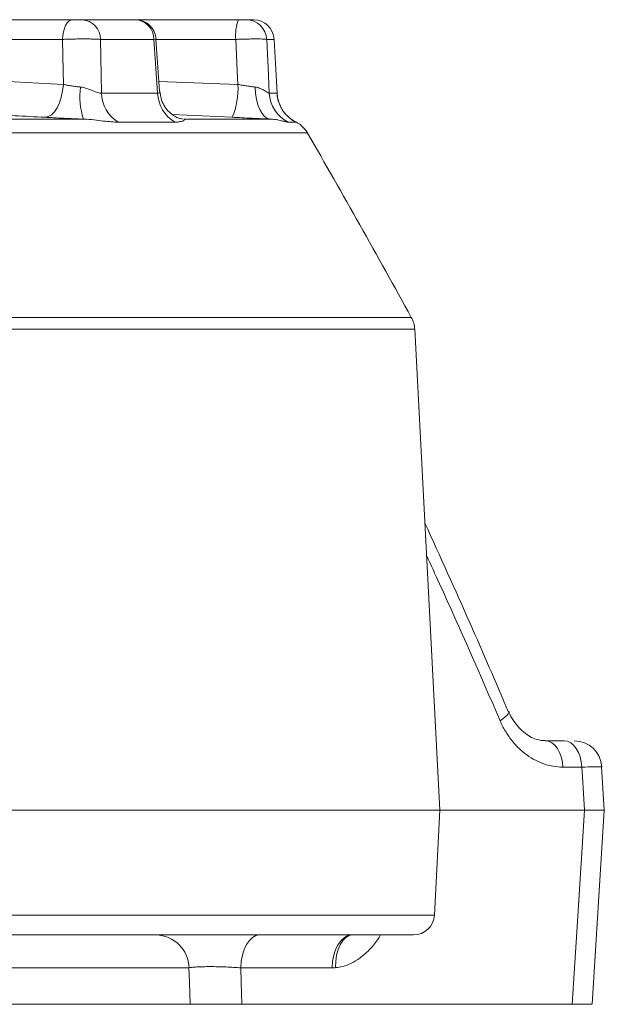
# Model space of a CAD drawing. Header units: millimetres. Extents: x 0 to 8410, y 0 to 5940.
# Tile 111 of 179: x 5609 to 5693, y 2683 to 2825. Entities that reach past the tile are written whole.
import ezdxf

# ---------------------------------------------------------------- set-up
doc = ezdxf.new("R2010")
doc.units = ezdxf.units.MM
doc.header["$LTSCALE"] = 10

msp = doc.modelspace()

# ---------------------------------------------------------------- linework, layer by layer
at = {"color": 7, "linetype": 'Continuous', "lineweight": 0}
for p, q in [((5579.82, 2824.87), (5616.26, 2824.87)), ((5617.63, 2824.87), (5625.23, 2824.87)), ((5625.23, 2824.87), (5640.15, 2824.87)), ((5641.26, 2824.87), (5642.32, 2824.87)), ((5628.8, 2814.55), (5628.27, 2822.08)), ((5651.94, 2805.37), (5651.93, 2805.37)), ((5651.94, 2805.36), (5651.94, 2805.37)), ((5669.2, 2710.87), (5665.57, 2780.22)), ((5684.4, 2720.87), (5687.11, 2720.87)), ((5692.91, 2710.88), (5692.51, 2717.12)), ((5509.95, 2710.87), (5669.2, 2710.87)), ((5668.41, 2695.71), (5669.2, 2710.87)), ((5669.2, 2710.87), (5690.06, 2710.87)), ((5691.14, 2682.87), (5692.91, 2710.87)), ((5665.41, 2692.87), (5508.33, 2692.87)), ((5598.35, 2682.87), (5633.19, 2682.87)), ((5640.66, 2682.87), (5688.28, 2682.87))]:
    msp.add_line(p, q, dxfattribs=at)
at = {"color": 8, "linetype": 'Continuous', "lineweight": 0}
for p, q in [((5614.79, 2822.03), (5582.79, 2822.03)), ((5627.97, 2822.03), (5620.27, 2822.03)), ((5639.78, 2822.03), (5628.28, 2822.03)), ((5645.32, 2822.03), (5644.24, 2822.03)), ((5628.7, 2815.98), (5640.09, 2815.53)), ((5620.42, 2814.28), (5628.51, 2814.28)), ((5644.6, 2814.28), (5645.73, 2814.28)), ((5588.04, 2810.53), (5617.83, 2810.53)), ((5639.24, 2810.8), (5630.61, 2811.19)), ((5632.28, 2810.53), (5644.81, 2810.53)), ((5631, 2810.1), (5622.81, 2810.1)), ((5648.44, 2810.1), (5647.3, 2810.1)), ((5650.12, 2808.53), (5499.87, 2808.53)), ((5506.67, 2781.93), (5665.08, 2781.93)), ((5665.57, 2780.22), (5506.82, 2780.22)), ((5689.66, 2717.08), (5686.93, 2717.08)), ((5509.27, 2695.71), (5668.41, 2695.71)), ((5633.03, 2688.13), (5597.94, 2688.13)), ((5653.65, 2688.13), (5640.5, 2688.13))]:
    msp.add_line(p, q, dxfattribs=at)
at = {"color": 8, "linetype": 'Continuous', "lineweight": 0, "flags": 128}
for points in [[(5616.26, 2824.87), (5615.98, 2824.82), (5615.71, 2824.66), (5615.46, 2824.4), (5615.24, 2824.05), (5615.06, 2823.62), (5614.92, 2823.13), (5614.83, 2822.59), (5614.79, 2822.03)], [(5614.92, 2815.53), (5614.88, 2817.51), (5614.79, 2822.03)], [(5620.27, 2822.03), (5620.37, 2816.89), (5620.42, 2814.28)], [(5628.51, 2814.28), (5628.22, 2818.55), (5627.97, 2822.03)], [(5640.09, 2815.53), (5639.99, 2817.51), (5639.78, 2822.03)], [(5644.24, 2822.03), (5644.48, 2816.89), (5644.6, 2814.28)], [(5614.92, 2815.53), (5614.81, 2814.59), (5614.62, 2813.7), (5614.35, 2812.88), (5614.01, 2812.17), (5613.62, 2811.59), (5613.19, 2811.15), (5612.73, 2810.89), (5612.26, 2810.8)], [(5642.58, 2815.16), (5642.62, 2814.25), (5642.75, 2813.39), (5642.95, 2812.61), (5643.22, 2811.92), (5643.56, 2811.35), (5643.94, 2810.92), (5644.36, 2810.64), (5644.81, 2810.53)], [(5677.89, 2723.76), (5678.3, 2724.04), (5678.63, 2724.31), (5678.88, 2724.55), (5679.05, 2724.78), (5679.12, 2724.97), (5679.11, 2725.11)], [(5686.93, 2717.08), (5686.86, 2717.83), (5686.7, 2718.55), (5686.46, 2719.2), (5686.14, 2719.77), (5685.76, 2720.24), (5685.34, 2720.59), (5684.87, 2720.8), (5684.4, 2720.87)], [(5690.06, 2710.87), (5689.75, 2715.66), (5689.66, 2717.08)], [(5688.28, 2682.87), (5689.04, 2694.83), (5690.06, 2710.87)], [(5640.5, 2688.13), (5640.57, 2689.07), (5640.74, 2689.96), (5641, 2690.78), (5641.34, 2691.5), (5641.74, 2692.08), (5642.2, 2692.52), (5642.69, 2692.78), (5643.2, 2692.87)], [(5653.65, 2688.13), (5653.72, 2689.07), (5653.9, 2689.96), (5654.17, 2690.78), (5654.53, 2691.5), (5654.95, 2692.08), (5655.43, 2692.52), (5655.94, 2692.78), (5656.48, 2692.87)], [(5654.17, 2688.16), (5654.19, 2689.08), (5654.31, 2689.96), (5654.52, 2690.76), (5654.82, 2691.47), (5655.2, 2692.05), (5655.64, 2692.49), (5656.13, 2692.77), (5656.53, 2692.87)], [(5633.19, 2682.87), (5633.09, 2686.08), (5633.03, 2688.13)], [(5640.5, 2688.13), (5640.56, 2686.08), (5640.66, 2682.87)]]:
    msp.add_lwpolyline(points, dxfattribs=at)
at = {"color": 7, "linetype": 'Continuous', "lineweight": 0, "flags": 128}
for points in [[(5645.73, 2814.28), (5645.5, 2818.55), (5645.32, 2822.03)], [(5689.66, 2717.08), (5689.59, 2717.83), (5689.43, 2718.55), (5689.19, 2719.2), (5688.87, 2719.77), (5688.49, 2720.24), (5688.06, 2720.59), (5687.59, 2720.8), (5687.11, 2720.87)]]:
    msp.add_lwpolyline(points, dxfattribs=at)
at = {"color": 8, "linetype": 'Continuous', "lineweight": 0}
for centre, radius, start, end in [((5617.45, 2822.06), 2.81, 359.3071, 86.3399), ((5645.79, 2822.7), 6.04, 158.9586, 186.4052), ((5641.26, 2821.88), 2.99, 2.8372, 89.8569), ((5627.36, 2813.73), 10.06, 171.826, 198.5187), ((5629.97, 2814.9), 10.14, 336.1408, 3.5739), ((5625.5, 2814.4), 5.08, 181.3167, 237.9875), ((5633.55, 2814.45), 5.04, 181.8299, 239.6271), ((5649.6, 2814.54), 5, 182.9186, 242.6779), ((5650.72, 2814.55), 5, 182.998, 242.8818), ((5628.16, 2688), 4.88, 1.6016, 88.7232)]:
    msp.add_arc(centre, radius, start, end, dxfattribs=at)
at = {"color": 7, "linetype": 'Continuous', "lineweight": 0}
for centre, radius, start, end in [((5625.11, 2822.01), 2.87, 0.4405, 87.5658), ((5625.31, 2821.87), 3, 4.0671, 90), ((5642.32, 2821.87), 3, 2.9948, 89.9951), ((5646.65, 2806.54), 4, 29.9465, 68.7212), ((4350.38, 2059.74), 1500, 28.78078, 29.94653), ((5661.58, 2780.01), 4, 3, 28.7808), ((5688.55, 2716.87), 4, 3.7827, 90.0003), ((5665.41, 2695.87), 3, 270, 357)]:
    msp.add_arc(centre, radius, start, end, dxfattribs=at)
for points, knots in [([(5616.26, 2824.87), (5616.38, 2824.87), (5616.51, 2824.87), (5616.77, 2824.87), (5616.9, 2824.87), (5617.16, 2824.87), (5617.28, 2824.87), (5617.48, 2824.87), (5617.57, 2824.87), (5617.63, 2824.87)], [0, 0, 0, 0, 0.25, 0.25, 0.5, 0.5, 0.75, 0.75, 1, 1, 1, 1]), ([(5640.15, 2824.87), (5640.28, 2824.87), (5640.42, 2824.87), (5640.67, 2824.87), (5640.79, 2824.87), (5641, 2824.87), (5641.08, 2824.87), (5641.21, 2824.87), (5641.25, 2824.87), (5641.26, 2824.87)], [0, 0, 0, 0, 0.25, 0.25, 0.5, 0.5, 0.75, 0.75, 1, 1, 1, 1]), ([(5628.25, 2822.08), (5628.26, 2822.07), (5628.29, 2822.06), (5628.09, 2822.04), (5627.97, 2822.03)], [0, 0, 0, 0, 0.420525, 1, 1, 1, 1]), ([(5632.1, 2810.55), (5632, 2810.56), (5631.82, 2810.58), (5631.3, 2810.75), (5630.65, 2811.12), (5629.98, 2811.71), (5629.39, 2812.52), (5628.96, 2813.49), (5628.88, 2814.21), (5628.83, 2814.55)], [0, 0, 0, 0, 0.1362525, 0.2755945, 0.4129515, 0.556271, 0.7028128, 0.8549249, 1, 1, 1, 1]), ([(5646.14, 2812.61), (5646.09, 2812.71), (5645.89, 2813.11), (5645.75, 2813.69), (5645.76, 2814.16), (5645.76, 2814.29)], [0, 0, 0, 0, 0.190089, 0.776153, 1, 1, 1, 1]), ([(5648.29, 2810.18), (5648.3, 2810.18), (5648.31, 2810.17), (5648.2, 2810.23), (5647.98, 2810.37), (5647.64, 2810.6), (5647.07, 2811.09), (5646.5, 2811.77), (5646.24, 2812.38), (5646.14, 2812.61)], [0, 0, 0, 0, 0.115914, 0.24822, 0.314294, 0.402293, 0.553938, 0.825566, 1, 1, 1, 1]), ([(5644.81, 2810.53), (5644.39, 2810.55), (5643.95, 2810.57), (5643.05, 2810.61), (5642.59, 2810.63), (5641.65, 2810.68), (5641.16, 2810.7), (5640.2, 2810.75), (5639.72, 2810.77), (5639.24, 2810.8)], [0, 0, 0, 0, 0.25, 0.25, 0.5, 0.5, 0.75, 0.75, 1, 1, 1, 1]), ([(5679.06, 2725.09), (5677.24, 2729.34), (5673.34, 2738.45), (5669.23, 2747.47), (5667.03, 2752.28)], [0, 0, 0, 0, 0.46598, 1, 1, 1, 1]), ([(5684.35, 2720.9), (5684.12, 2720.9), (5683.57, 2720.91), (5682.69, 2721.2), (5681.71, 2721.74), (5680.8, 2722.5), (5679.98, 2723.51), (5679.41, 2724.38), (5679.18, 2724.99), (5679.13, 2725.14)], [0, 0, 0, 0, 0.134498, 0.315483, 0.478386, 0.649138, 0.796273, 0.950596, 1, 1, 1, 1]), ([(5692.44, 2717.12), (5692.45, 2717.12), (5692.47, 2717.14), (5691.54, 2717.12), (5690.29, 2717.1), (5689.66, 2717.08)], [0, 0, 0, 0, 0.230685, 0.615405, 1, 1, 1, 1]), ([(5692.83, 2710.87), (5692.84, 2710.87), (5692.87, 2710.87), (5691.94, 2710.87), (5690.68, 2710.87), (5690.06, 2710.87)], [0, 0, 0, 0, 0.2302583, 0.6151361, 1, 1, 1, 1]), ([(5640.66, 2682.87), (5640.33, 2682.87), (5639.99, 2682.87), (5639.27, 2682.87), (5638.89, 2682.87), (5638.14, 2682.87), (5637.75, 2682.87), (5636.99, 2682.87), (5636.62, 2682.87), (5635.9, 2682.87), (5635.55, 2682.87), (5635.07, 2682.87), (5634.92, 2682.87), (5634.62, 2682.87), (5634.48, 2682.87), (5634.08, 2682.87), (5633.85, 2682.87), (5633.46, 2682.87), (5633.3, 2682.87), (5633.19, 2682.87)], [0, 0, 0, 0, 0.125, 0.125, 0.25, 0.25, 0.375, 0.375, 0.5, 0.5, 0.625, 0.625, 0.6875, 0.6875, 0.75, 0.75, 0.875, 0.875, 1, 1, 1, 1]), ([(5691.12, 2682.87), (5691.08, 2682.87), (5690.98, 2682.87), (5689.89, 2682.87), (5688.77, 2682.87), (5688.28, 2682.87)], [0, 0, 0, 0, 0.3272456, 0.7107296, 1, 1, 1, 1])]:
    msp.add_open_spline(points, degree=3, knots=knots, dxfattribs=at)
at = {"color": 8, "linetype": 'Continuous', "lineweight": 0}
for points, knots in [([(5620.27, 2822.03), (5620.14, 2822.04), (5619.99, 2822.05), (5619.65, 2822.06), (5619.46, 2822.07), (5619.05, 2822.08), (5618.83, 2822.09), (5618.36, 2822.09), (5618.11, 2822.09), (5617.6, 2822.09), (5617.34, 2822.09), (5616.81, 2822.09), (5616.55, 2822.08), (5616.03, 2822.07), (5615.77, 2822.06), (5615.26, 2822.05), (5615.02, 2822.04), (5614.79, 2822.03)], [0, 0, 0, 0, 0.125, 0.125, 0.25, 0.25, 0.375, 0.375, 0.5, 0.5, 0.625, 0.625, 0.75, 0.75, 0.875, 0.875, 1, 1, 1, 1]), ([(5644.24, 2822.03), (5644.21, 2822.04), (5644.16, 2822.05), (5644, 2822.06), (5643.9, 2822.07), (5643.64, 2822.08), (5643.5, 2822.09), (5643.16, 2822.09), (5642.96, 2822.09), (5642.55, 2822.09), (5642.33, 2822.09), (5641.86, 2822.09), (5641.61, 2822.08), (5641.1, 2822.07), (5640.84, 2822.06), (5640.31, 2822.05), (5640.05, 2822.04), (5639.78, 2822.03)], [0, 0, 0, 0, 0.125, 0.125, 0.25, 0.25, 0.375, 0.375, 0.5, 0.5, 0.625, 0.625, 0.75, 0.75, 0.875, 0.875, 1, 1, 1, 1]), ([(5583.18, 2816.89), (5584.31, 2816.86), (5594.9, 2816.62), (5605.48, 2816.04), (5614.92, 2815.53)], [0, 0, 0, 0, 0.107097, 1, 1, 1, 1]), ([(5614.92, 2815.53), (5615.11, 2815.49), (5615.3, 2815.46), (5615.7, 2815.39), (5615.91, 2815.35), (5616.33, 2815.29), (5616.54, 2815.26), (5616.97, 2815.2), (5617.19, 2815.18), (5617.41, 2815.16)], [0, 0, 0, 0, 0.25, 0.25, 0.5, 0.5, 0.75, 0.75, 1, 1, 1, 1]), ([(5617.41, 2815.16), (5617.73, 2815.12), (5618.03, 2815.04), (5618.61, 2814.85), (5618.89, 2814.73), (5619.27, 2814.57), (5619.39, 2814.52), (5619.63, 2814.43), (5619.75, 2814.39), (5619.97, 2814.32), (5620.07, 2814.3), (5620.26, 2814.28), (5620.34, 2814.27), (5620.42, 2814.28)], [0, 0, 0, 0, 0.25, 0.25, 0.5, 0.5, 0.625, 0.625, 0.75, 0.75, 0.875, 0.875, 1, 1, 1, 1]), ([(5628.51, 2814.28), (5628.61, 2814.29), (5628.75, 2814.3), (5628.84, 2814.42), (5628.8, 2814.5), (5628.79, 2814.55)], [0, 0, 0, 0, 0.539351, 0.76913, 1, 1, 1, 1]), ([(5640.09, 2815.53), (5640.3, 2815.49), (5640.51, 2815.46), (5640.94, 2815.39), (5641.16, 2815.35), (5641.58, 2815.29), (5641.79, 2815.26), (5642.19, 2815.2), (5642.39, 2815.18), (5642.58, 2815.16)], [0, 0, 0, 0, 0.25, 0.25, 0.5, 0.5, 0.75, 0.75, 1, 1, 1, 1]), ([(5642.58, 2815.16), (5642.86, 2815.12), (5643.12, 2815.04), (5643.57, 2814.85), (5643.77, 2814.73), (5644.03, 2814.57), (5644.11, 2814.52), (5644.26, 2814.43), (5644.32, 2814.39), (5644.44, 2814.32), (5644.48, 2814.3), (5644.56, 2814.28), (5644.59, 2814.27), (5644.6, 2814.28)], [0, 0, 0, 0, 0.25, 0.25, 0.5, 0.5, 0.625, 0.625, 0.75, 0.75, 0.875, 0.875, 1, 1, 1, 1]), ([(5612.26, 2810.8), (5609.36, 2810.95), (5600.22, 2811.46), (5591.07, 2811.74), (5584.82, 2811.93)], [0, 0, 0, 0, 0.316734, 1, 1, 1, 1]), ([(5617.83, 2810.53), (5617.35, 2810.55), (5616.86, 2810.57), (5615.9, 2810.61), (5615.43, 2810.63), (5614.49, 2810.68), (5614.02, 2810.7), (5613.11, 2810.75), (5612.68, 2810.77), (5612.26, 2810.8)], [0, 0, 0, 0, 0.25, 0.25, 0.5, 0.5, 0.75, 0.75, 1, 1, 1, 1]), ([(5622.81, 2810.1), (5622.51, 2810.1), (5622.18, 2810.11), (5621.47, 2810.17), (5621.08, 2810.21), (5620.26, 2810.31), (5619.82, 2810.37), (5618.88, 2810.47), (5618.38, 2810.51), (5617.83, 2810.53)], [0, 0, 0, 0, 0.25, 0.25, 0.5, 0.5, 0.75, 0.75, 1, 1, 1, 1]), ([(5632.28, 2810.53), (5632.37, 2810.51), (5632.39, 2810.47), (5632.32, 2810.37), (5632.24, 2810.31), (5632.01, 2810.21), (5631.85, 2810.17), (5631.47, 2810.11), (5631.25, 2810.1), (5631, 2810.1)], [0, 0, 0, 0, 0.25, 0.25, 0.5, 0.5, 0.75, 0.75, 1, 1, 1, 1]), ([(5647.3, 2810.1), (5647.24, 2810.1), (5647.14, 2810.11), (5646.88, 2810.17), (5646.71, 2810.21), (5646.31, 2810.31), (5646.08, 2810.37), (5645.52, 2810.47), (5645.2, 2810.51), (5644.81, 2810.53)], [0, 0, 0, 0, 0.25, 0.25, 0.5, 0.5, 0.75, 0.75, 1, 1, 1, 1]), ([(5648.2, 2810.22), (5648.23, 2810.21), (5648.47, 2810.12), (5648.45, 2810.11), (5648.44, 2810.1)], [0, 0, 0, 0, 0.1062349, 1, 1, 1, 1]), ([(5677.89, 2723.76), (5675.02, 2730.37), (5671.56, 2738.34), (5667.9, 2746.23), (5667.28, 2747.58)], [0, 0, 0, 0, 0.829323, 1, 1, 1, 1]), ([(5686.93, 2717.08), (5686.03, 2717.08), (5685.14, 2717.23), (5683.83, 2717.67), (5683.39, 2717.85), (5682.55, 2718.29), (5682.14, 2718.54), (5681.34, 2719.12), (5680.96, 2719.44), (5680.41, 2719.97), (5680.23, 2720.16), (5679.88, 2720.55), (5679.71, 2720.75), (5679.22, 2721.37), (5678.92, 2721.81), (5678.37, 2722.74), (5678.11, 2723.24), (5677.89, 2723.76)], [0, 0, 0, 0, 0.25, 0.25, 0.375, 0.375, 0.5, 0.5, 0.625, 0.625, 0.6875, 0.6875, 0.75, 0.75, 0.875, 0.875, 1, 1, 1, 1]), ([(5660.66, 2692.87), (5660.51, 2692.63), (5660.02, 2691.85), (5659.03, 2690.68), (5657.41, 2689.23), (5655.72, 2688.37), (5654.5, 2688.2), (5654.17, 2688.16)], [0, 0, 0, 0, 0.09514, 0.31103, 0.526541, 0.869499, 1, 1, 1, 1]), ([(5640.5, 2688.13), (5640.17, 2688.16), (5639.83, 2688.18), (5639.11, 2688.22), (5638.73, 2688.24), (5638.16, 2688.26), (5637.97, 2688.27), (5637.58, 2688.28), (5637.39, 2688.29), (5636.82, 2688.3), (5636.44, 2688.3), (5635.72, 2688.3), (5635.38, 2688.3), (5634.74, 2688.28), (5634.44, 2688.27), (5633.92, 2688.24), (5633.68, 2688.22), (5633.3, 2688.18), (5633.14, 2688.16), (5633.03, 2688.13)], [0, 0, 0, 0, 0.125, 0.125, 0.25, 0.25, 0.3125, 0.3125, 0.375, 0.375, 0.5, 0.5, 0.625, 0.625, 0.75, 0.75, 0.875, 0.875, 1, 1, 1, 1])]:
    msp.add_open_spline(points, degree=3, knots=knots, dxfattribs=at)
msp.add_open_spline([(5654.17, 2688.16), (5654, 2688.14), (5653.82, 2688.13), (5653.65, 2688.13)], degree=3, dxfattribs=at)

doc.saveas('drawing.dxf')
